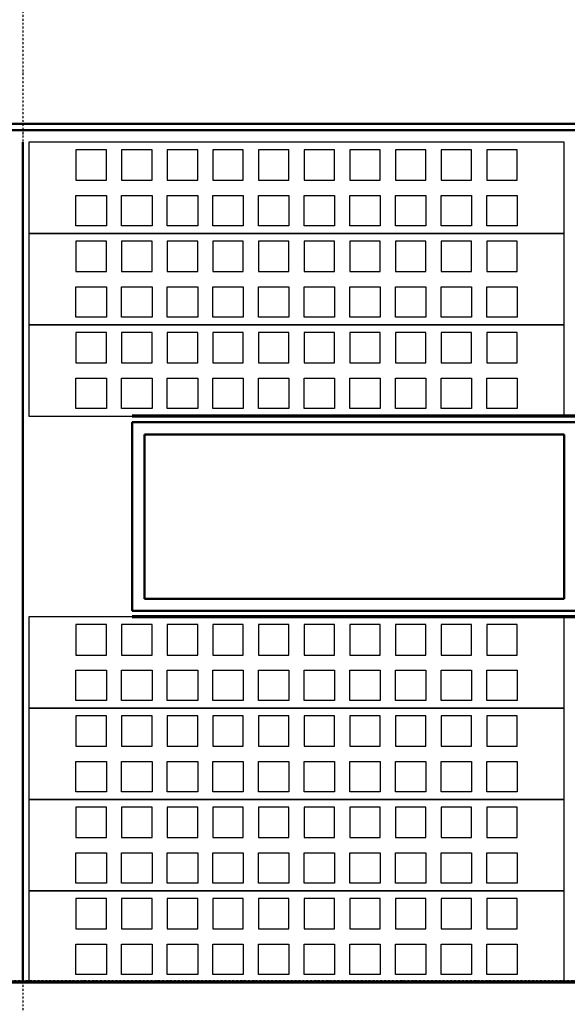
# Model space of a CAD drawing. Header units: millimetres. Extents: x 361 to 67326, y 666 to 56869.
# Tile 49 of 129: x 30849 to 32649, y 27474 to 30709. Entities that reach past the tile are written whole.
import ezdxf

# ---------------------------------------------------------------- set-up
doc = ezdxf.new("R2010")
doc.units = ezdxf.units.MM
doc.linetypes.add('DASHDOT', pattern=[25.4, 12.7, -6.35, 0, -6.35])
doc.layers.add('stramien', color=1, linetype='DASHDOT')
doc.layers.add('vanarris', color=253, linetype='Continuous')

# ---------------------------------------------------------------- blocks, each defined once
blk = doc.blocks.new('*U72')
at = {"layer": 'stramien', "color": 1, "ltscale": 0.5}
blk.add_lwpolyline([(0, 21501.2), (0, -25501.2)], dxfattribs=at)
blk = doc.blocks.new('*U71')
at = {"layer": 'stramien', "color": 0, "linetype": 'ByBlock', "lineweight": -2, "transparency": 16777216}
blk.add_blockref('*U72', (21600, 0), dxfattribs=at)

msp = doc.modelspace()

# ---------------------------------------------------------------- linework, layer by layer
at = {"layer": 'stramien', "color": 1, "ltscale": 0.5}
msp.add_lwpolyline([(1736.5, 27551.2), (67326.2, 27551.2)], dxfattribs=at)
at = {"layer": 'vanarris', "lineweight": 50}
for p, q in [((40933.9, 30366.2), (23808.9, 30366.2)), ((40933.9, 30346.2), (23808.9, 30346.2)), ((30858.9, 30306.2), (30858.9, 27546.2)), ((34098.9, 29386.2), (31218.9, 29386.2)), ((31218.9, 29386.2), (31218.9, 28766.2)), ((32638.9, 29346.2), (31258.9, 29346.2)), ((31258.9, 29346.2), (31258.9, 28806.2)), ((32638.9, 29346.2), (32638.9, 28806.2)), ((31258.9, 28806.2), (32638.9, 28806.2)), ((31218.9, 28766.2), (34098.9, 28766.2))]:
    msp.add_line(p, q, dxfattribs=at)
at = {"layer": 'vanarris', "lineweight": 25}
for p, q in [((32638.9, 30306.2), (30878.9, 30306.2)), ((30878.9, 30306.2), (30878.9, 30006.2)), ((32638.9, 30006.2), (32638.9, 30306.2)), ((31133.9, 30281.2), (31033.9, 30281.2)), ((31033.9, 30281.2), (31033.9, 30181.2)), ((31133.9, 30181.2), (31133.9, 30281.2)), ((31283.9, 30281.2), (31183.9, 30281.2)), ((31183.9, 30281.2), (31183.9, 30181.2)), ((31283.9, 30181.2), (31283.9, 30281.2)), ((31433.9, 30281.2), (31333.9, 30281.2)), ((31333.9, 30281.2), (31333.9, 30181.2)), ((31433.9, 30181.2), (31433.9, 30281.2)), ((31583.9, 30281.2), (31483.9, 30281.2)), ((31483.9, 30281.2), (31483.9, 30181.2)), ((31583.9, 30181.2), (31583.9, 30281.2)), ((31733.9, 30281.2), (31633.9, 30281.2)), ((31633.9, 30281.2), (31633.9, 30181.2)), ((31733.9, 30181.2), (31733.9, 30281.2)), ((31883.9, 30281.2), (31783.9, 30281.2)), ((31783.9, 30281.2), (31783.9, 30181.2)), ((31883.9, 30181.2), (31883.9, 30281.2)), ((32033.9, 30281.2), (31933.9, 30281.2)), ((31933.9, 30281.2), (31933.9, 30181.2)), ((32033.9, 30181.2), (32033.9, 30281.2)), ((32183.9, 30281.2), (32083.9, 30281.2)), ((32083.9, 30281.2), (32083.9, 30181.2)), ((32183.9, 30181.2), (32183.9, 30281.2)), ((32333.9, 30281.2), (32233.9, 30281.2)), ((32233.9, 30281.2), (32233.9, 30181.2)), ((32333.9, 30181.2), (32333.9, 30281.2)), ((32483.9, 30281.2), (32383.9, 30281.2)), ((32383.9, 30281.2), (32383.9, 30181.2)), ((32483.9, 30181.2), (32483.9, 30281.2)), ((31033.9, 30181.2), (31133.9, 30181.2)), ((31183.9, 30181.2), (31283.9, 30181.2)), ((31333.9, 30181.2), (31433.9, 30181.2)), ((31483.9, 30181.2), (31583.9, 30181.2)), ((31633.9, 30181.2), (31733.9, 30181.2)), ((31783.9, 30181.2), (31883.9, 30181.2)), ((31933.9, 30181.2), (32033.9, 30181.2)), ((32083.9, 30181.2), (32183.9, 30181.2)), ((32233.9, 30181.2), (32333.9, 30181.2)), ((32383.9, 30181.2), (32483.9, 30181.2)), ((31033.9, 30031.2), (31033.9, 30131.2)), ((31033.9, 30131.2), (31133.9, 30131.2)), ((31133.9, 30131.2), (31133.9, 30031.2)), ((31183.9, 30031.2), (31183.9, 30131.2)), ((31183.9, 30131.2), (31283.9, 30131.2)), ((31283.9, 30131.2), (31283.9, 30031.2)), ((31333.9, 30031.2), (31333.9, 30131.2)), ((31333.9, 30131.2), (31433.9, 30131.2)), ((31433.9, 30131.2), (31433.9, 30031.2)), ((31483.9, 30031.2), (31483.9, 30131.2)), ((31483.9, 30131.2), (31583.9, 30131.2)), ((31583.9, 30131.2), (31583.9, 30031.2)), ((31633.9, 30031.2), (31633.9, 30131.2)), ((31633.9, 30131.2), (31733.9, 30131.2)), ((31733.9, 30131.2), (31733.9, 30031.2)), ((31783.9, 30031.2), (31783.9, 30131.2)), ((31783.9, 30131.2), (31883.9, 30131.2)), ((31883.9, 30131.2), (31883.9, 30031.2)), ((31933.9, 30031.2), (31933.9, 30131.2)), ((31933.9, 30131.2), (32033.9, 30131.2)), ((32033.9, 30131.2), (32033.9, 30031.2)), ((32083.9, 30031.2), (32083.9, 30131.2)), ((32083.9, 30131.2), (32183.9, 30131.2)), ((32183.9, 30131.2), (32183.9, 30031.2)), ((32233.9, 30031.2), (32233.9, 30131.2)), ((32233.9, 30131.2), (32333.9, 30131.2)), ((32333.9, 30131.2), (32333.9, 30031.2)), ((32383.9, 30031.2), (32383.9, 30131.2)), ((32383.9, 30131.2), (32483.9, 30131.2)), ((32483.9, 30131.2), (32483.9, 30031.2)), ((31133.9, 30031.2), (31033.9, 30031.2)), ((31283.9, 30031.2), (31183.9, 30031.2)), ((31433.9, 30031.2), (31333.9, 30031.2)), ((31583.9, 30031.2), (31483.9, 30031.2)), ((31733.9, 30031.2), (31633.9, 30031.2)), ((31883.9, 30031.2), (31783.9, 30031.2)), ((32033.9, 30031.2), (31933.9, 30031.2)), ((32183.9, 30031.2), (32083.9, 30031.2)), ((32333.9, 30031.2), (32233.9, 30031.2)), ((32483.9, 30031.2), (32383.9, 30031.2)), ((32638.9, 30006.2), (30878.9, 30006.2)), ((30878.9, 30006.2), (30878.9, 29706.2)), ((30878.9, 30006.2), (32638.9, 30006.2)), ((32638.9, 29706.2), (32638.9, 30006.2)), ((31133.9, 29981.2), (31033.9, 29981.2)), ((31033.9, 29981.2), (31033.9, 29881.2)), ((31133.9, 29881.2), (31133.9, 29981.2)), ((31283.9, 29981.2), (31183.9, 29981.2)), ((31183.9, 29981.2), (31183.9, 29881.2)), ((31283.9, 29881.2), (31283.9, 29981.2)), ((31433.9, 29981.2), (31333.9, 29981.2)), ((31333.9, 29981.2), (31333.9, 29881.2)), ((31433.9, 29881.2), (31433.9, 29981.2)), ((31583.9, 29981.2), (31483.9, 29981.2)), ((31483.9, 29981.2), (31483.9, 29881.2)), ((31583.9, 29881.2), (31583.9, 29981.2)), ((31733.9, 29981.2), (31633.9, 29981.2)), ((31633.9, 29981.2), (31633.9, 29881.2)), ((31733.9, 29881.2), (31733.9, 29981.2)), ((31883.9, 29981.2), (31783.9, 29981.2)), ((31783.9, 29981.2), (31783.9, 29881.2)), ((31883.9, 29881.2), (31883.9, 29981.2)), ((32033.9, 29981.2), (31933.9, 29981.2)), ((31933.9, 29981.2), (31933.9, 29881.2)), ((32033.9, 29881.2), (32033.9, 29981.2)), ((32183.9, 29981.2), (32083.9, 29981.2)), ((32083.9, 29981.2), (32083.9, 29881.2)), ((32183.9, 29881.2), (32183.9, 29981.2)), ((32333.9, 29981.2), (32233.9, 29981.2)), ((32233.9, 29981.2), (32233.9, 29881.2)), ((32333.9, 29881.2), (32333.9, 29981.2)), ((32483.9, 29981.2), (32383.9, 29981.2)), ((32383.9, 29981.2), (32383.9, 29881.2)), ((32483.9, 29881.2), (32483.9, 29981.2)), ((31033.9, 29881.2), (31133.9, 29881.2)), ((31183.9, 29881.2), (31283.9, 29881.2)), ((31333.9, 29881.2), (31433.9, 29881.2)), ((31483.9, 29881.2), (31583.9, 29881.2)), ((31633.9, 29881.2), (31733.9, 29881.2)), ((31783.9, 29881.2), (31883.9, 29881.2)), ((31933.9, 29881.2), (32033.9, 29881.2)), ((32083.9, 29881.2), (32183.9, 29881.2)), ((32233.9, 29881.2), (32333.9, 29881.2)), ((32383.9, 29881.2), (32483.9, 29881.2)), ((31033.9, 29731.2), (31033.9, 29831.2)), ((31033.9, 29831.2), (31133.9, 29831.2)), ((31133.9, 29831.2), (31133.9, 29731.2)), ((31183.9, 29731.2), (31183.9, 29831.2)), ((31183.9, 29831.2), (31283.9, 29831.2)), ((31283.9, 29831.2), (31283.9, 29731.2)), ((31333.9, 29731.2), (31333.9, 29831.2)), ((31333.9, 29831.2), (31433.9, 29831.2)), ((31433.9, 29831.2), (31433.9, 29731.2)), ((31483.9, 29731.2), (31483.9, 29831.2)), ((31483.9, 29831.2), (31583.9, 29831.2)), ((31583.9, 29831.2), (31583.9, 29731.2)), ((31633.9, 29731.2), (31633.9, 29831.2)), ((31633.9, 29831.2), (31733.9, 29831.2)), ((31733.9, 29831.2), (31733.9, 29731.2)), ((31783.9, 29731.2), (31783.9, 29831.2)), ((31783.9, 29831.2), (31883.9, 29831.2)), ((31883.9, 29831.2), (31883.9, 29731.2)), ((31933.9, 29731.2), (31933.9, 29831.2)), ((31933.9, 29831.2), (32033.9, 29831.2)), ((32033.9, 29831.2), (32033.9, 29731.2)), ((32083.9, 29731.2), (32083.9, 29831.2)), ((32083.9, 29831.2), (32183.9, 29831.2)), ((32183.9, 29831.2), (32183.9, 29731.2)), ((32233.9, 29731.2), (32233.9, 29831.2)), ((32233.9, 29831.2), (32333.9, 29831.2)), ((32333.9, 29831.2), (32333.9, 29731.2)), ((32383.9, 29731.2), (32383.9, 29831.2)), ((32383.9, 29831.2), (32483.9, 29831.2)), ((32483.9, 29831.2), (32483.9, 29731.2)), ((32638.9, 29706.2), (30878.9, 29706.2)), ((30878.9, 29706.2), (30878.9, 29406.2)), ((30878.9, 29706.2), (32638.9, 29706.2)), ((31133.9, 29731.2), (31033.9, 29731.2)), ((31283.9, 29731.2), (31183.9, 29731.2)), ((31433.9, 29731.2), (31333.9, 29731.2)), ((31583.9, 29731.2), (31483.9, 29731.2)), ((31733.9, 29731.2), (31633.9, 29731.2)), ((31883.9, 29731.2), (31783.9, 29731.2)), ((32033.9, 29731.2), (31933.9, 29731.2)), ((32183.9, 29731.2), (32083.9, 29731.2)), ((32333.9, 29731.2), (32233.9, 29731.2)), ((32483.9, 29731.2), (32383.9, 29731.2)), ((32638.9, 29406.2), (32638.9, 29706.2)), ((31133.9, 29681.2), (31033.9, 29681.2)), ((31033.9, 29681.2), (31033.9, 29581.2)), ((31133.9, 29581.2), (31133.9, 29681.2)), ((31283.9, 29681.2), (31183.9, 29681.2)), ((31183.9, 29681.2), (31183.9, 29581.2)), ((31283.9, 29581.2), (31283.9, 29681.2)), ((31433.9, 29681.2), (31333.9, 29681.2)), ((31333.9, 29681.2), (31333.9, 29581.2)), ((31433.9, 29581.2), (31433.9, 29681.2)), ((31583.9, 29681.2), (31483.9, 29681.2)), ((31483.9, 29681.2), (31483.9, 29581.2)), ((31583.9, 29581.2), (31583.9, 29681.2)), ((31733.9, 29681.2), (31633.9, 29681.2)), ((31633.9, 29681.2), (31633.9, 29581.2)), ((31733.9, 29581.2), (31733.9, 29681.2)), ((31883.9, 29681.2), (31783.9, 29681.2)), ((31783.9, 29681.2), (31783.9, 29581.2)), ((31883.9, 29581.2), (31883.9, 29681.2)), ((32033.9, 29681.2), (31933.9, 29681.2)), ((31933.9, 29681.2), (31933.9, 29581.2)), ((32033.9, 29581.2), (32033.9, 29681.2)), ((32183.9, 29681.2), (32083.9, 29681.2)), ((32083.9, 29681.2), (32083.9, 29581.2)), ((32183.9, 29581.2), (32183.9, 29681.2)), ((32333.9, 29681.2), (32233.9, 29681.2)), ((32233.9, 29681.2), (32233.9, 29581.2)), ((32333.9, 29581.2), (32333.9, 29681.2)), ((32483.9, 29681.2), (32383.9, 29681.2)), ((32383.9, 29681.2), (32383.9, 29581.2)), ((32483.9, 29581.2), (32483.9, 29681.2)), ((31033.9, 29581.2), (31133.9, 29581.2)), ((31183.9, 29581.2), (31283.9, 29581.2)), ((31333.9, 29581.2), (31433.9, 29581.2)), ((31483.9, 29581.2), (31583.9, 29581.2)), ((31633.9, 29581.2), (31733.9, 29581.2)), ((31783.9, 29581.2), (31883.9, 29581.2)), ((31933.9, 29581.2), (32033.9, 29581.2)), ((32083.9, 29581.2), (32183.9, 29581.2)), ((32233.9, 29581.2), (32333.9, 29581.2)), ((32383.9, 29581.2), (32483.9, 29581.2)), ((31033.9, 29431.2), (31033.9, 29531.2)), ((31033.9, 29531.2), (31133.9, 29531.2)), ((31133.9, 29531.2), (31133.9, 29431.2)), ((31183.9, 29431.2), (31183.9, 29531.2)), ((31183.9, 29531.2), (31283.9, 29531.2)), ((31283.9, 29531.2), (31283.9, 29431.2)), ((31333.9, 29431.2), (31333.9, 29531.2)), ((31333.9, 29531.2), (31433.9, 29531.2)), ((31433.9, 29531.2), (31433.9, 29431.2)), ((31483.9, 29431.2), (31483.9, 29531.2)), ((31483.9, 29531.2), (31583.9, 29531.2)), ((31583.9, 29531.2), (31583.9, 29431.2)), ((31633.9, 29431.2), (31633.9, 29531.2)), ((31633.9, 29531.2), (31733.9, 29531.2)), ((31733.9, 29531.2), (31733.9, 29431.2)), ((31783.9, 29431.2), (31783.9, 29531.2)), ((31783.9, 29531.2), (31883.9, 29531.2)), ((31883.9, 29531.2), (31883.9, 29431.2)), ((31933.9, 29431.2), (31933.9, 29531.2)), ((31933.9, 29531.2), (32033.9, 29531.2)), ((32033.9, 29531.2), (32033.9, 29431.2)), ((32083.9, 29431.2), (32083.9, 29531.2)), ((32083.9, 29531.2), (32183.9, 29531.2)), ((32183.9, 29531.2), (32183.9, 29431.2)), ((32233.9, 29431.2), (32233.9, 29531.2)), ((32233.9, 29531.2), (32333.9, 29531.2)), ((32333.9, 29531.2), (32333.9, 29431.2)), ((32383.9, 29431.2), (32383.9, 29531.2)), ((32383.9, 29531.2), (32483.9, 29531.2)), ((32483.9, 29531.2), (32483.9, 29431.2)), ((31133.9, 29431.2), (31033.9, 29431.2)), ((31283.9, 29431.2), (31183.9, 29431.2)), ((31433.9, 29431.2), (31333.9, 29431.2)), ((31583.9, 29431.2), (31483.9, 29431.2)), ((31733.9, 29431.2), (31633.9, 29431.2)), ((31883.9, 29431.2), (31783.9, 29431.2)), ((32033.9, 29431.2), (31933.9, 29431.2)), ((32183.9, 29431.2), (32083.9, 29431.2)), ((32333.9, 29431.2), (32233.9, 29431.2)), ((32483.9, 29431.2), (32383.9, 29431.2)), ((30878.9, 29406.2), (32638.9, 29406.2)), ((32638.9, 28746.2), (30878.9, 28746.2)), ((30878.9, 28746.2), (30878.9, 28446.2)), ((32638.9, 28446.2), (32638.9, 28746.2)), ((31133.9, 28721.2), (31033.9, 28721.2)), ((31033.9, 28721.2), (31033.9, 28621.2)), ((31133.9, 28621.2), (31133.9, 28721.2)), ((31283.9, 28721.2), (31183.9, 28721.2)), ((31183.9, 28721.2), (31183.9, 28621.2)), ((31283.9, 28621.2), (31283.9, 28721.2)), ((31433.9, 28721.2), (31333.9, 28721.2)), ((31333.9, 28721.2), (31333.9, 28621.2)), ((31433.9, 28621.2), (31433.9, 28721.2)), ((31583.9, 28721.2), (31483.9, 28721.2)), ((31483.9, 28721.2), (31483.9, 28621.2)), ((31583.9, 28621.2), (31583.9, 28721.2)), ((31733.9, 28721.2), (31633.9, 28721.2)), ((31633.9, 28721.2), (31633.9, 28621.2)), ((31733.9, 28621.2), (31733.9, 28721.2)), ((31883.9, 28721.2), (31783.9, 28721.2)), ((31783.9, 28721.2), (31783.9, 28621.2)), ((31883.9, 28621.2), (31883.9, 28721.2)), ((32033.9, 28721.2), (31933.9, 28721.2)), ((31933.9, 28721.2), (31933.9, 28621.2)), ((32033.9, 28621.2), (32033.9, 28721.2)), ((32183.9, 28721.2), (32083.9, 28721.2)), ((32083.9, 28721.2), (32083.9, 28621.2)), ((32183.9, 28621.2), (32183.9, 28721.2)), ((32333.9, 28721.2), (32233.9, 28721.2)), ((32233.9, 28721.2), (32233.9, 28621.2)), ((32333.9, 28621.2), (32333.9, 28721.2)), ((32483.9, 28721.2), (32383.9, 28721.2)), ((32383.9, 28721.2), (32383.9, 28621.2)), ((32483.9, 28621.2), (32483.9, 28721.2)), ((31033.9, 28621.2), (31133.9, 28621.2)), ((31183.9, 28621.2), (31283.9, 28621.2)), ((31333.9, 28621.2), (31433.9, 28621.2)), ((31483.9, 28621.2), (31583.9, 28621.2)), ((31633.9, 28621.2), (31733.9, 28621.2)), ((31783.9, 28621.2), (31883.9, 28621.2)), ((31933.9, 28621.2), (32033.9, 28621.2)), ((32083.9, 28621.2), (32183.9, 28621.2)), ((32233.9, 28621.2), (32333.9, 28621.2)), ((32383.9, 28621.2), (32483.9, 28621.2)), ((31033.9, 28471.2), (31033.9, 28571.2)), ((31033.9, 28571.2), (31133.9, 28571.2)), ((31133.9, 28571.2), (31133.9, 28471.2)), ((31183.9, 28471.2), (31183.9, 28571.2)), ((31183.9, 28571.2), (31283.9, 28571.2)), ((31283.9, 28571.2), (31283.9, 28471.2)), ((31333.9, 28471.2), (31333.9, 28571.2)), ((31333.9, 28571.2), (31433.9, 28571.2)), ((31433.9, 28571.2), (31433.9, 28471.2)), ((31483.9, 28471.2), (31483.9, 28571.2)), ((31483.9, 28571.2), (31583.9, 28571.2)), ((31583.9, 28571.2), (31583.9, 28471.2)), ((31633.9, 28471.2), (31633.9, 28571.2)), ((31633.9, 28571.2), (31733.9, 28571.2)), ((31733.9, 28571.2), (31733.9, 28471.2)), ((31783.9, 28471.2), (31783.9, 28571.2)), ((31783.9, 28571.2), (31883.9, 28571.2)), ((31883.9, 28571.2), (31883.9, 28471.2)), ((31933.9, 28471.2), (31933.9, 28571.2)), ((31933.9, 28571.2), (32033.9, 28571.2)), ((32033.9, 28571.2), (32033.9, 28471.2)), ((32083.9, 28471.2), (32083.9, 28571.2)), ((32083.9, 28571.2), (32183.9, 28571.2)), ((32183.9, 28571.2), (32183.9, 28471.2)), ((32233.9, 28471.2), (32233.9, 28571.2)), ((32233.9, 28571.2), (32333.9, 28571.2)), ((32333.9, 28571.2), (32333.9, 28471.2)), ((32383.9, 28471.2), (32383.9, 28571.2)), ((32383.9, 28571.2), (32483.9, 28571.2)), ((32483.9, 28571.2), (32483.9, 28471.2)), ((31133.9, 28471.2), (31033.9, 28471.2)), ((31283.9, 28471.2), (31183.9, 28471.2)), ((31433.9, 28471.2), (31333.9, 28471.2)), ((31583.9, 28471.2), (31483.9, 28471.2)), ((31733.9, 28471.2), (31633.9, 28471.2)), ((31883.9, 28471.2), (31783.9, 28471.2)), ((32033.9, 28471.2), (31933.9, 28471.2)), ((32183.9, 28471.2), (32083.9, 28471.2)), ((32333.9, 28471.2), (32233.9, 28471.2)), ((32483.9, 28471.2), (32383.9, 28471.2)), ((32638.9, 28446.2), (30878.9, 28446.2)), ((30878.9, 28446.2), (30878.9, 28146.2)), ((30878.9, 28446.2), (32638.9, 28446.2)), ((32638.9, 28146.2), (32638.9, 28446.2)), ((31133.9, 28421.2), (31033.9, 28421.2)), ((31033.9, 28421.2), (31033.9, 28321.2)), ((31133.9, 28321.2), (31133.9, 28421.2)), ((31283.9, 28421.2), (31183.9, 28421.2)), ((31183.9, 28421.2), (31183.9, 28321.2)), ((31283.9, 28321.2), (31283.9, 28421.2)), ((31433.9, 28421.2), (31333.9, 28421.2)), ((31333.9, 28421.2), (31333.9, 28321.2)), ((31433.9, 28321.2), (31433.9, 28421.2)), ((31583.9, 28421.2), (31483.9, 28421.2)), ((31483.9, 28421.2), (31483.9, 28321.2)), ((31583.9, 28321.2), (31583.9, 28421.2)), ((31733.9, 28421.2), (31633.9, 28421.2)), ((31633.9, 28421.2), (31633.9, 28321.2)), ((31733.9, 28321.2), (31733.9, 28421.2)), ((31883.9, 28421.2), (31783.9, 28421.2)), ((31783.9, 28421.2), (31783.9, 28321.2)), ((31883.9, 28321.2), (31883.9, 28421.2)), ((32033.9, 28421.2), (31933.9, 28421.2)), ((31933.9, 28421.2), (31933.9, 28321.2)), ((32033.9, 28321.2), (32033.9, 28421.2)), ((32183.9, 28421.2), (32083.9, 28421.2)), ((32083.9, 28421.2), (32083.9, 28321.2)), ((32183.9, 28321.2), (32183.9, 28421.2)), ((32333.9, 28421.2), (32233.9, 28421.2)), ((32233.9, 28421.2), (32233.9, 28321.2)), ((32333.9, 28321.2), (32333.9, 28421.2)), ((32483.9, 28421.2), (32383.9, 28421.2)), ((32383.9, 28421.2), (32383.9, 28321.2)), ((32483.9, 28321.2), (32483.9, 28421.2)), ((31033.9, 28321.2), (31133.9, 28321.2)), ((31183.9, 28321.2), (31283.9, 28321.2)), ((31333.9, 28321.2), (31433.9, 28321.2)), ((31483.9, 28321.2), (31583.9, 28321.2)), ((31633.9, 28321.2), (31733.9, 28321.2)), ((31783.9, 28321.2), (31883.9, 28321.2)), ((31933.9, 28321.2), (32033.9, 28321.2)), ((32083.9, 28321.2), (32183.9, 28321.2)), ((32233.9, 28321.2), (32333.9, 28321.2)), ((32383.9, 28321.2), (32483.9, 28321.2)), ((31033.9, 28171.2), (31033.9, 28271.2)), ((31033.9, 28271.2), (31133.9, 28271.2)), ((31133.9, 28271.2), (31133.9, 28171.2)), ((31183.9, 28171.2), (31183.9, 28271.2)), ((31183.9, 28271.2), (31283.9, 28271.2)), ((31283.9, 28271.2), (31283.9, 28171.2)), ((31333.9, 28171.2), (31333.9, 28271.2)), ((31333.9, 28271.2), (31433.9, 28271.2)), ((31433.9, 28271.2), (31433.9, 28171.2)), ((31483.9, 28171.2), (31483.9, 28271.2)), ((31483.9, 28271.2), (31583.9, 28271.2)), ((31583.9, 28271.2), (31583.9, 28171.2)), ((31633.9, 28171.2), (31633.9, 28271.2)), ((31633.9, 28271.2), (31733.9, 28271.2)), ((31733.9, 28271.2), (31733.9, 28171.2)), ((31783.9, 28171.2), (31783.9, 28271.2)), ((31783.9, 28271.2), (31883.9, 28271.2)), ((31883.9, 28271.2), (31883.9, 28171.2)), ((31933.9, 28171.2), (31933.9, 28271.2)), ((31933.9, 28271.2), (32033.9, 28271.2)), ((32033.9, 28271.2), (32033.9, 28171.2)), ((32083.9, 28171.2), (32083.9, 28271.2)), ((32083.9, 28271.2), (32183.9, 28271.2)), ((32183.9, 28271.2), (32183.9, 28171.2)), ((32233.9, 28171.2), (32233.9, 28271.2)), ((32233.9, 28271.2), (32333.9, 28271.2)), ((32333.9, 28271.2), (32333.9, 28171.2)), ((32383.9, 28171.2), (32383.9, 28271.2)), ((32383.9, 28271.2), (32483.9, 28271.2)), ((32483.9, 28271.2), (32483.9, 28171.2)), ((32638.9, 28146.2), (30878.9, 28146.2)), ((30878.9, 28146.2), (30878.9, 27846.2)), ((30878.9, 28146.2), (32638.9, 28146.2)), ((31133.9, 28171.2), (31033.9, 28171.2)), ((31283.9, 28171.2), (31183.9, 28171.2)), ((31433.9, 28171.2), (31333.9, 28171.2)), ((31583.9, 28171.2), (31483.9, 28171.2)), ((31733.9, 28171.2), (31633.9, 28171.2)), ((31883.9, 28171.2), (31783.9, 28171.2)), ((32033.9, 28171.2), (31933.9, 28171.2)), ((32183.9, 28171.2), (32083.9, 28171.2)), ((32333.9, 28171.2), (32233.9, 28171.2)), ((32483.9, 28171.2), (32383.9, 28171.2)), ((32638.9, 27846.2), (32638.9, 28146.2)), ((31133.9, 28121.2), (31033.9, 28121.2)), ((31033.9, 28121.2), (31033.9, 28021.2)), ((31133.9, 28021.2), (31133.9, 28121.2)), ((31283.9, 28121.2), (31183.9, 28121.2)), ((31183.9, 28121.2), (31183.9, 28021.2)), ((31283.9, 28021.2), (31283.9, 28121.2)), ((31433.9, 28121.2), (31333.9, 28121.2)), ((31333.9, 28121.2), (31333.9, 28021.2)), ((31433.9, 28021.2), (31433.9, 28121.2)), ((31583.9, 28121.2), (31483.9, 28121.2)), ((31483.9, 28121.2), (31483.9, 28021.2)), ((31583.9, 28021.2), (31583.9, 28121.2)), ((31733.9, 28121.2), (31633.9, 28121.2)), ((31633.9, 28121.2), (31633.9, 28021.2)), ((31733.9, 28021.2), (31733.9, 28121.2)), ((31883.9, 28121.2), (31783.9, 28121.2)), ((31783.9, 28121.2), (31783.9, 28021.2)), ((31883.9, 28021.2), (31883.9, 28121.2)), ((32033.9, 28121.2), (31933.9, 28121.2)), ((31933.9, 28121.2), (31933.9, 28021.2)), ((32033.9, 28021.2), (32033.9, 28121.2)), ((32183.9, 28121.2), (32083.9, 28121.2)), ((32083.9, 28121.2), (32083.9, 28021.2)), ((32183.9, 28021.2), (32183.9, 28121.2)), ((32333.9, 28121.2), (32233.9, 28121.2)), ((32233.9, 28121.2), (32233.9, 28021.2)), ((32333.9, 28021.2), (32333.9, 28121.2)), ((32483.9, 28121.2), (32383.9, 28121.2)), ((32383.9, 28121.2), (32383.9, 28021.2)), ((32483.9, 28021.2), (32483.9, 28121.2)), ((31033.9, 28021.2), (31133.9, 28021.2)), ((31183.9, 28021.2), (31283.9, 28021.2)), ((31333.9, 28021.2), (31433.9, 28021.2)), ((31483.9, 28021.2), (31583.9, 28021.2)), ((31633.9, 28021.2), (31733.9, 28021.2)), ((31783.9, 28021.2), (31883.9, 28021.2)), ((31933.9, 28021.2), (32033.9, 28021.2)), ((32083.9, 28021.2), (32183.9, 28021.2)), ((32233.9, 28021.2), (32333.9, 28021.2)), ((32383.9, 28021.2), (32483.9, 28021.2)), ((31033.9, 27871.2), (31033.9, 27971.2)), ((31033.9, 27971.2), (31133.9, 27971.2)), ((31133.9, 27971.2), (31133.9, 27871.2)), ((31183.9, 27871.2), (31183.9, 27971.2)), ((31183.9, 27971.2), (31283.9, 27971.2)), ((31283.9, 27971.2), (31283.9, 27871.2)), ((31333.9, 27871.2), (31333.9, 27971.2)), ((31333.9, 27971.2), (31433.9, 27971.2)), ((31433.9, 27971.2), (31433.9, 27871.2)), ((31483.9, 27871.2), (31483.9, 27971.2)), ((31483.9, 27971.2), (31583.9, 27971.2)), ((31583.9, 27971.2), (31583.9, 27871.2)), ((31633.9, 27871.2), (31633.9, 27971.2)), ((31633.9, 27971.2), (31733.9, 27971.2)), ((31733.9, 27971.2), (31733.9, 27871.2)), ((31783.9, 27871.2), (31783.9, 27971.2)), ((31783.9, 27971.2), (31883.9, 27971.2)), ((31883.9, 27971.2), (31883.9, 27871.2)), ((31933.9, 27871.2), (31933.9, 27971.2)), ((31933.9, 27971.2), (32033.9, 27971.2)), ((32033.9, 27971.2), (32033.9, 27871.2)), ((32083.9, 27871.2), (32083.9, 27971.2)), ((32083.9, 27971.2), (32183.9, 27971.2)), ((32183.9, 27971.2), (32183.9, 27871.2)), ((32233.9, 27871.2), (32233.9, 27971.2)), ((32233.9, 27971.2), (32333.9, 27971.2)), ((32333.9, 27971.2), (32333.9, 27871.2)), ((32383.9, 27871.2), (32383.9, 27971.2)), ((32383.9, 27971.2), (32483.9, 27971.2)), ((32483.9, 27971.2), (32483.9, 27871.2)), ((31133.9, 27871.2), (31033.9, 27871.2)), ((31283.9, 27871.2), (31183.9, 27871.2)), ((31433.9, 27871.2), (31333.9, 27871.2)), ((31583.9, 27871.2), (31483.9, 27871.2)), ((31733.9, 27871.2), (31633.9, 27871.2)), ((31883.9, 27871.2), (31783.9, 27871.2)), ((32033.9, 27871.2), (31933.9, 27871.2)), ((32183.9, 27871.2), (32083.9, 27871.2)), ((32333.9, 27871.2), (32233.9, 27871.2)), ((32483.9, 27871.2), (32383.9, 27871.2)), ((32638.9, 27846.2), (30878.9, 27846.2)), ((30878.9, 27846.2), (30878.9, 27546.2)), ((30878.9, 27846.2), (32638.9, 27846.2)), ((32638.9, 27546.2), (32638.9, 27846.2)), ((31133.9, 27821.2), (31033.9, 27821.2)), ((31033.9, 27821.2), (31033.9, 27721.2)), ((31133.9, 27721.2), (31133.9, 27821.2)), ((31283.9, 27821.2), (31183.9, 27821.2)), ((31183.9, 27821.2), (31183.9, 27721.2)), ((31283.9, 27721.2), (31283.9, 27821.2)), ((31433.9, 27821.2), (31333.9, 27821.2)), ((31333.9, 27821.2), (31333.9, 27721.2)), ((31433.9, 27721.2), (31433.9, 27821.2)), ((31583.9, 27821.2), (31483.9, 27821.2)), ((31483.9, 27821.2), (31483.9, 27721.2)), ((31583.9, 27721.2), (31583.9, 27821.2)), ((31733.9, 27821.2), (31633.9, 27821.2)), ((31633.9, 27821.2), (31633.9, 27721.2)), ((31733.9, 27721.2), (31733.9, 27821.2)), ((31883.9, 27821.2), (31783.9, 27821.2)), ((31783.9, 27821.2), (31783.9, 27721.2)), ((31883.9, 27721.2), (31883.9, 27821.2)), ((32033.9, 27821.2), (31933.9, 27821.2)), ((31933.9, 27821.2), (31933.9, 27721.2)), ((32033.9, 27721.2), (32033.9, 27821.2)), ((32183.9, 27821.2), (32083.9, 27821.2)), ((32083.9, 27821.2), (32083.9, 27721.2)), ((32183.9, 27721.2), (32183.9, 27821.2)), ((32333.9, 27821.2), (32233.9, 27821.2)), ((32233.9, 27821.2), (32233.9, 27721.2)), ((32333.9, 27721.2), (32333.9, 27821.2)), ((32483.9, 27821.2), (32383.9, 27821.2)), ((32383.9, 27821.2), (32383.9, 27721.2)), ((32483.9, 27721.2), (32483.9, 27821.2)), ((31033.9, 27721.2), (31133.9, 27721.2)), ((31183.9, 27721.2), (31283.9, 27721.2)), ((31333.9, 27721.2), (31433.9, 27721.2)), ((31483.9, 27721.2), (31583.9, 27721.2)), ((31633.9, 27721.2), (31733.9, 27721.2)), ((31783.9, 27721.2), (31883.9, 27721.2)), ((31933.9, 27721.2), (32033.9, 27721.2)), ((32083.9, 27721.2), (32183.9, 27721.2)), ((32233.9, 27721.2), (32333.9, 27721.2)), ((32383.9, 27721.2), (32483.9, 27721.2)), ((31033.9, 27571.2), (31033.9, 27671.2)), ((31033.9, 27671.2), (31133.9, 27671.2)), ((31133.9, 27671.2), (31133.9, 27571.2)), ((31183.9, 27571.2), (31183.9, 27671.2)), ((31183.9, 27671.2), (31283.9, 27671.2)), ((31283.9, 27671.2), (31283.9, 27571.2)), ((31333.9, 27571.2), (31333.9, 27671.2)), ((31333.9, 27671.2), (31433.9, 27671.2)), ((31433.9, 27671.2), (31433.9, 27571.2)), ((31483.9, 27571.2), (31483.9, 27671.2)), ((31483.9, 27671.2), (31583.9, 27671.2)), ((31583.9, 27671.2), (31583.9, 27571.2)), ((31633.9, 27571.2), (31633.9, 27671.2)), ((31633.9, 27671.2), (31733.9, 27671.2)), ((31733.9, 27671.2), (31733.9, 27571.2)), ((31783.9, 27571.2), (31783.9, 27671.2)), ((31783.9, 27671.2), (31883.9, 27671.2)), ((31883.9, 27671.2), (31883.9, 27571.2)), ((31933.9, 27571.2), (31933.9, 27671.2)), ((31933.9, 27671.2), (32033.9, 27671.2)), ((32033.9, 27671.2), (32033.9, 27571.2)), ((32083.9, 27571.2), (32083.9, 27671.2)), ((32083.9, 27671.2), (32183.9, 27671.2)), ((32183.9, 27671.2), (32183.9, 27571.2)), ((32233.9, 27571.2), (32233.9, 27671.2)), ((32233.9, 27671.2), (32333.9, 27671.2)), ((32333.9, 27671.2), (32333.9, 27571.2)), ((32383.9, 27571.2), (32383.9, 27671.2)), ((32383.9, 27671.2), (32483.9, 27671.2)), ((32483.9, 27671.2), (32483.9, 27571.2)), ((31133.9, 27571.2), (31033.9, 27571.2)), ((31283.9, 27571.2), (31183.9, 27571.2)), ((31433.9, 27571.2), (31333.9, 27571.2)), ((31583.9, 27571.2), (31483.9, 27571.2)), ((31733.9, 27571.2), (31633.9, 27571.2)), ((31883.9, 27571.2), (31783.9, 27571.2)), ((32033.9, 27571.2), (31933.9, 27571.2)), ((32183.9, 27571.2), (32083.9, 27571.2)), ((32333.9, 27571.2), (32233.9, 27571.2)), ((32483.9, 27571.2), (32383.9, 27571.2)), ((30878.9, 27546.2), (32638.9, 27546.2))]:
    msp.add_line(p, q, dxfattribs=at)
at = {"layer": 'vanarris', "lineweight": 70}
for p, q in [((34098.9, 29406.2), (31218.9, 29406.2)), ((34098.9, 28746.2), (31218.9, 28746.2)), ((40933.9, 27546.2), (23983.9, 27546.2))]:
    msp.add_line(p, q, dxfattribs=at)

# ---------------------------------------------------------------- block references
at = {"layer": 'stramien'}
msp.add_blockref('*U71', (9258.9, 34362.5), dxfattribs=at)

doc.saveas('drawing.dxf')
